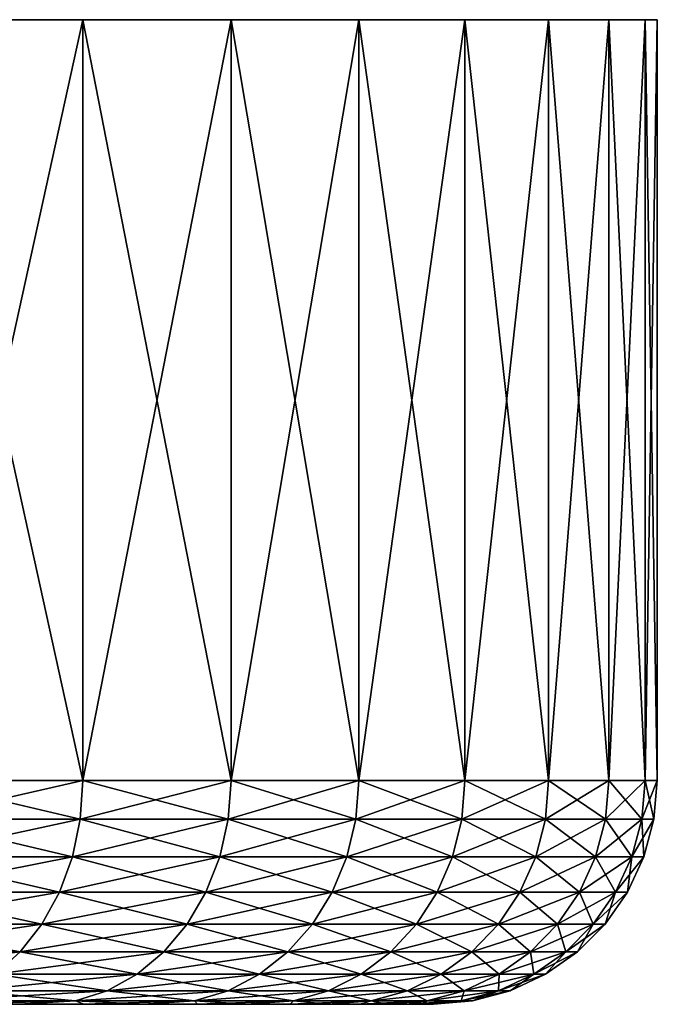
# Model space of a CAD drawing. Header units: metres. Extents: x -90 to 304, y -90 to 74.
# Tile 126 of 256: x 83 to 90, y 64 to 74. Entities that reach past the tile are written whole.
import ezdxf

# ---------------------------------------------------------------- set-up
doc = ezdxf.new("R2010")
doc.units = ezdxf.units.M
doc.layers.add('solid_21662050_350', color=7, linetype='CONTINUOUS')

msp = doc.modelspace()

# ---------------------------------------------------------------- linework, layer by layer
at = {"layer": 'solid_21662050_350'}
for points in [[(89.864159, 74.5, -2.851668), (30.135841, 74.5, -2.851668), (30, 74.5)], [(90, 74.5), (89.864159, 74.5, -2.851668), (30, 74.5)], [(30.135841, 74.5, 2.851668), (90, 74.5), (30, 74.5)], [(89.457863, 74.5, -5.677528), (30.542137, 74.5, -5.677528), (30.135841, 74.5, -2.851668)], [(89.864159, 74.5, -2.851668), (89.457863, 74.5, -5.677528), (30.135841, 74.5, -2.851668)], [(30.135841, 74.5, 2.851668), (89.864159, 74.5, 2.851668), (90, 74.5)], [(30.135841, 74.5, 2.851668), (30.542137, 74.5, 5.677528), (89.864159, 74.5, 2.851668)], [(88.78479, 74.5, -8.451977), (31.215212, 74.5, -8.451977), (30.542137, 74.5, -5.677528)], [(89.457863, 74.5, -5.677528), (88.78479, 74.5, -8.451977), (30.542137, 74.5, -5.677528)], [(30.542137, 74.5, 5.677528), (89.457863, 74.5, 5.677528), (89.864159, 74.5, 2.851668)], [(30.542137, 74.5, 5.677528), (31.215212, 74.5, 8.451977), (89.457863, 74.5, 5.677528)], [(87.851036, 74.5, -11.14988), (32.148964, 74.5, -11.14988), (31.215212, 74.5, -8.451977)], [(88.78479, 74.5, -8.451977), (87.851036, 74.5, -11.14988), (31.215212, 74.5, -8.451977)], [(31.215212, 74.5, 8.451977), (88.78479, 74.5, 8.451977), (89.457863, 74.5, 5.677528)], [(31.215212, 74.5, 8.451977), (32.148964, 74.5, 11.14988), (88.78479, 74.5, 8.451977)], [(86.665062, 74.5, -13.7468), (33.334938, 74.5, -13.7468), (32.148964, 74.5, -11.14988)], [(87.851036, 74.5, -11.14988), (86.665062, 74.5, -13.7468), (32.148964, 74.5, -11.14988)], [(32.148964, 74.5, 11.14988), (87.851036, 74.5, 11.14988), (88.78479, 74.5, 8.451977)], [(32.148964, 74.5, 11.14988), (33.334938, 74.5, 13.7468), (87.851036, 74.5, 11.14988)], [(85.23761, 74.5, -16.219219), (34.76239, 74.5, -16.219219), (33.334938, 74.5, -13.7468)], [(86.665062, 74.5, -13.7468), (85.23761, 74.5, -16.219219), (33.334938, 74.5, -13.7468)], [(33.334938, 74.5, 13.7468), (86.665062, 74.5, 13.7468), (87.851036, 74.5, 11.14988)], [(33.334938, 74.5, 13.7468), (34.76239, 74.5, 16.219219), (86.665062, 74.5, 13.7468)], [(83.581612, 74.5, -18.544743), (36.418385, 74.5, -18.544743), (34.76239, 74.5, -16.219219)], [(85.23761, 74.5, -16.219219), (83.581612, 74.5, -18.544743), (34.76239, 74.5, -16.219219)], [(34.76239, 74.5, 16.219219), (85.23761, 74.5, 16.219219), (86.665062, 74.5, 13.7468)], [(34.76239, 74.5, 16.219219), (36.418385, 74.5, 18.544743), (85.23761, 74.5, 16.219219)], [(83.581612, 74.5, -18.544743), (81.712074, 74.5, -20.702314), (36.418385, 74.5, -18.544743)], [(36.418385, 74.5, 18.544743), (83.581612, 74.5, 18.544743), (85.23761, 74.5, 16.219219)], [(36.418385, 74.5, 18.544743), (38.287926, 74.5, 20.702314), (83.581612, 74.5, 18.544743)], [(38.287926, 74.5, 20.702314), (81.712074, 74.5, 20.702314), (83.581612, 74.5, 18.544743)], [(81.712021, 66, -20.702372), (81.712074, 74.5, -20.702314), (83.581612, 74.5, -18.544743)], [(83.581589, 66, -18.544771), (81.712021, 66, -20.702372), (83.581612, 74.5, -18.544743)], [(81.712021, 66, 20.702372), (83.581589, 66, 18.544771), (81.712074, 74.5, 20.702314)], [(83.581589, 66, 18.544771), (83.581612, 74.5, 18.544743), (81.712074, 74.5, 20.702314)], [(83.581589, 66, -18.544771), (83.581612, 74.5, -18.544743), (85.23761, 74.5, -16.219219)], [(85.237602, 66, -16.219227), (83.581589, 66, -18.544771), (85.23761, 74.5, -16.219219)], [(83.581589, 66, 18.544771), (85.237602, 66, 16.219227), (83.581612, 74.5, 18.544743)], [(85.237602, 66, 16.219227), (85.23761, 74.5, 16.219219), (83.581612, 74.5, 18.544743)], [(85.237602, 66, -16.219227), (85.23761, 74.5, -16.219219), (86.665062, 74.5, -13.7468)], [(86.665062, 66, -13.746799), (85.237602, 66, -16.219227), (86.665062, 74.5, -13.7468)], [(85.237602, 66, 16.219227), (86.665062, 66, 13.746799), (85.23761, 74.5, 16.219219)], [(86.665062, 66, 13.746799), (86.665062, 74.5, 13.7468), (85.23761, 74.5, 16.219219)], [(86.665062, 66, -13.746799), (86.665062, 74.5, -13.7468), (87.851036, 74.5, -11.14988)], [(87.851036, 66, -11.149876), (86.665062, 66, -13.746799), (87.851036, 74.5, -11.14988)], [(87.851036, 66, 11.149876), (87.851036, 74.5, 11.14988), (86.665062, 74.5, 13.7468)], [(86.665062, 66, 13.746799), (87.851036, 66, 11.149876), (86.665062, 74.5, 13.7468)], [(87.851036, 66, -11.149876), (87.851036, 74.5, -11.14988), (88.78479, 74.5, -8.451977)], [(88.78479, 66, -8.451978), (87.851036, 66, -11.149876), (88.78479, 74.5, -8.451977)], [(88.78479, 66, 8.451978), (88.78479, 74.5, 8.451977), (87.851036, 74.5, 11.14988)], [(87.851036, 66, 11.149876), (88.78479, 66, 8.451978), (87.851036, 74.5, 11.14988)], [(88.78479, 66, -8.451978), (88.78479, 74.5, -8.451977), (89.457863, 74.5, -5.677528)], [(89.457863, 66, -5.677538), (88.78479, 66, -8.451978), (89.457863, 74.5, -5.677528)], [(89.457863, 66, 5.677538), (89.457863, 74.5, 5.677528), (88.78479, 74.5, 8.451977)], [(88.78479, 66, 8.451978), (89.457863, 66, 5.677538), (88.78479, 74.5, 8.451977)], [(89.457863, 66, -5.677538), (89.457863, 74.5, -5.677528), (89.864159, 74.5, -2.851668)], [(89.864159, 66, -2.851682), (89.457863, 66, -5.677538), (89.864159, 74.5, -2.851668)], [(89.864159, 66, 2.851682), (89.864159, 74.5, 2.851668), (89.457863, 74.5, 5.677528)], [(89.457863, 66, 5.677538), (89.864159, 66, 2.851682), (89.457863, 74.5, 5.677528)], [(89.864159, 66, -2.851682), (89.864159, 74.5, -2.851668), (90, 74.5)], [(90, 66), (90, 74.5), (89.864159, 74.5, 2.851668)], [(89.864159, 66, -2.851682), (90, 74.5), (90, 66)], [(89.864159, 66, 2.851682), (90, 66), (89.864159, 74.5, 2.851668)], [(83.552155, 65.568886, 18.521618), (81.712021, 66, 20.702372), (81.684914, 65.568886, 20.676525)], [(81.684914, 65.568886, -20.676525), (81.712021, 66, -20.702372), (83.581589, 66, -18.544771)], [(81.684914, 65.568886, -20.676525), (83.581589, 66, -18.544771), (83.552155, 65.568886, -18.521618)], [(83.552155, 65.568886, 18.521618), (83.581589, 66, 18.544771), (81.712021, 66, 20.702372)], [(85.2061, 65.568886, 16.198977), (83.581589, 66, 18.544771), (83.552155, 65.568886, 18.521618)], [(83.552155, 65.568886, -18.521618), (83.581589, 66, -18.544771), (85.237602, 66, -16.219227)], [(83.552155, 65.568886, -18.521618), (85.237602, 66, -16.219227), (85.2061, 65.568886, -16.198977)], [(85.2061, 65.568886, 16.198977), (85.237602, 66, 16.219227), (83.581589, 66, 18.544771)], [(86.631775, 65.568886, 13.729634), (85.237602, 66, 16.219227), (85.2061, 65.568886, 16.198977)], [(85.2061, 65.568886, -16.198977), (85.237602, 66, -16.219227), (86.665062, 66, -13.746799)], [(85.2061, 65.568886, -16.198977), (86.665062, 66, -13.746799), (86.631775, 65.568886, -13.729634)], [(86.631775, 65.568886, 13.729634), (86.665062, 66, 13.746799), (85.237602, 66, 16.219227)], [(87.816269, 65.568886, 11.135954), (86.665062, 66, 13.746799), (86.631775, 65.568886, 13.729634)], [(86.631775, 65.568886, -13.729634), (86.665062, 66, -13.746799), (87.851036, 66, -11.149876)], [(86.631775, 65.568886, -13.729634), (87.851036, 66, -11.149876), (87.816269, 65.568886, -11.135954)], [(87.816269, 65.568886, 11.135954), (87.851036, 66, 11.149876), (86.665062, 66, 13.746799)], [(88.748856, 65.568886, 8.441425), (87.851036, 66, 11.149876), (87.816269, 65.568886, 11.135954)], [(87.816269, 65.568886, -11.135954), (87.851036, 66, -11.149876), (88.78479, 66, -8.451978)], [(87.816269, 65.568886, -11.135954), (88.78479, 66, -8.451978), (88.748856, 65.568886, -8.441425)], [(88.748856, 65.568886, 8.441425), (88.78479, 66, 8.451978), (87.851036, 66, 11.149876)], [(89.421089, 65.568886, 5.670449), (88.78479, 66, 8.451978), (88.748856, 65.568886, 8.441425)], [(88.748856, 65.568886, -8.441425), (88.78479, 66, -8.451978), (89.457863, 66, -5.677538)], [(88.748856, 65.568886, -8.441425), (89.457863, 66, -5.677538), (89.421089, 65.568886, -5.670449)], [(89.421089, 65.568886, 5.670449), (89.457863, 66, 5.677538), (88.78479, 66, 8.451978)], [(89.826874, 65.568886, 2.848121), (89.457863, 66, 5.677538), (89.421089, 65.568886, 5.670449)], [(89.421089, 65.568886, -5.670449), (89.457863, 66, -5.677538), (89.864159, 66, -2.851682)], [(89.421089, 65.568886, -5.670449), (89.864159, 66, -2.851682), (89.826874, 65.568886, -2.848121)], [(89.826874, 65.568886, 2.848121), (89.864159, 66, 2.851682), (89.457863, 66, 5.677538)], [(89.826874, 65.568886, -2.848121), (89.864159, 66, -2.851682), (90, 66)], [(89.826874, 65.568886, -2.848121), (90, 66), (89.962547, 65.568886, 0)], [(89.826874, 65.568886, 2.848121), (89.962547, 65.568886, 0), (89.864159, 66, 2.851682)], [(89.962547, 65.568886, 0), (90, 66), (89.864159, 66, 2.851682)], [(83.552155, 65.568886, -18.521618), (83.463783, 65.147408, -18.452124), (81.603554, 65.147408, -20.598946)], [(81.684914, 65.568886, -20.676525), (83.552155, 65.568886, -18.521618), (81.603554, 65.147408, -20.598946)], [(81.684914, 65.568886, 20.676525), (81.603554, 65.147408, 20.598946), (83.463783, 65.147408, 18.452124)], [(83.552155, 65.568886, 18.521618), (81.684914, 65.568886, 20.676525), (83.463783, 65.147408, 18.452124)], [(85.2061, 65.568886, -16.198977), (85.111526, 65.147408, -16.138197), (83.463783, 65.147408, -18.452124)], [(83.552155, 65.568886, -18.521618), (85.2061, 65.568886, -16.198977), (83.463783, 65.147408, -18.452124)], [(83.552155, 65.568886, 18.521618), (83.463783, 65.147408, 18.452124), (85.111526, 65.147408, 16.138197)], [(85.2061, 65.568886, 16.198977), (83.552155, 65.568886, 18.521618), (85.111526, 65.147408, 16.138197)], [(86.631775, 65.568886, -13.729634), (86.531853, 65.147408, -13.67812), (85.111526, 65.147408, -16.138197)], [(85.2061, 65.568886, -16.198977), (86.631775, 65.568886, -13.729634), (85.111526, 65.147408, -16.138197)], [(85.2061, 65.568886, 16.198977), (85.111526, 65.147408, 16.138197), (86.531853, 65.147408, 13.67812)], [(86.631775, 65.568886, 13.729634), (85.2061, 65.568886, 16.198977), (86.531853, 65.147408, 13.67812)], [(87.816269, 65.568886, -11.135954), (87.711899, 65.147408, -11.094171), (86.531853, 65.147408, -13.67812)], [(86.631775, 65.568886, -13.729634), (87.816269, 65.568886, -11.135954), (86.531853, 65.147408, -13.67812)], [(86.631775, 65.568886, 13.729634), (86.531853, 65.147408, 13.67812), (87.711899, 65.147408, 11.094171)], [(87.816269, 65.568886, 11.135954), (86.631775, 65.568886, 13.729634), (87.711899, 65.147408, 11.094171)], [(88.748856, 65.568886, -8.441425), (88.640984, 65.147408, -8.409752), (87.711899, 65.147408, -11.094171)], [(87.816269, 65.568886, -11.135954), (88.748856, 65.568886, -8.441425), (87.711899, 65.147408, -11.094171)], [(87.816269, 65.568886, 11.135954), (87.711899, 65.147408, 11.094171), (88.640984, 65.147408, 8.409752)], [(88.748856, 65.568886, 8.441425), (87.816269, 65.568886, 11.135954), (88.640984, 65.147408, 8.409752)], [(89.421089, 65.568886, -5.670449), (89.310692, 65.147408, -5.649173), (88.640984, 65.147408, -8.409752)], [(88.748856, 65.568886, -8.441425), (89.421089, 65.568886, -5.670449), (88.640984, 65.147408, -8.409752)], [(88.748856, 65.568886, 8.441425), (88.640984, 65.147408, 8.409752), (89.310692, 65.147408, 5.649173)], [(89.421089, 65.568886, 5.670449), (88.748856, 65.568886, 8.441425), (89.310692, 65.147408, 5.649173)], [(89.826874, 65.568886, -2.848121), (89.714958, 65.147408, -2.837435), (89.310692, 65.147408, -5.649173)], [(89.421089, 65.568886, -5.670449), (89.826874, 65.568886, -2.848121), (89.310692, 65.147408, -5.649173)], [(89.421089, 65.568886, 5.670449), (89.310692, 65.147408, 5.649173), (89.714958, 65.147408, 2.837435)], [(89.826874, 65.568886, 2.848121), (89.421089, 65.568886, 5.670449), (89.714958, 65.147408, 2.837435)], [(89.962547, 65.568886, 0), (89.850128, 65.147408, 0), (89.714958, 65.147408, -2.837435)], [(89.826874, 65.568886, 2.848121), (89.714958, 65.147408, 2.837435), (89.850128, 65.147408, 0)], [(89.826874, 65.568886, -2.848121), (89.962547, 65.568886, 0), (89.714958, 65.147408, -2.837435)], [(89.826874, 65.568886, 2.848121), (89.850128, 65.147408, 0), (89.962547, 65.568886, 0)], [(83.463783, 65.147408, -18.452124), (83.319168, 64.751892, -18.3384), (81.470406, 64.751892, -20.471991)], [(81.603554, 65.147408, -20.598946), (83.463783, 65.147408, -18.452124), (81.470406, 64.751892, -20.471991)], [(81.603554, 65.147408, 20.598946), (81.470406, 64.751892, 20.471991), (83.319168, 64.751892, 18.3384)], [(83.463783, 65.147408, 18.452124), (81.603554, 65.147408, 20.598946), (83.319168, 64.751892, 18.3384)], [(85.111526, 65.147408, -16.138197), (84.956757, 64.751892, -16.038734), (83.319168, 64.751892, -18.3384)], [(83.463783, 65.147408, -18.452124), (85.111526, 65.147408, -16.138197), (83.319168, 64.751892, -18.3384)], [(83.463783, 65.147408, 18.452124), (83.319168, 64.751892, 18.3384), (84.956757, 64.751892, 16.038734)], [(85.111526, 65.147408, 16.138197), (83.463783, 65.147408, 18.452124), (84.956757, 64.751892, 16.038734)], [(86.531853, 65.147408, -13.67812), (86.368332, 64.751892, -13.593819), (84.956757, 64.751892, -16.038734)], [(85.111526, 65.147408, -16.138197), (86.531853, 65.147408, -13.67812), (84.956757, 64.751892, -16.038734)], [(85.111526, 65.147408, 16.138197), (84.956757, 64.751892, 16.038734), (86.368332, 64.751892, 13.593819)], [(86.531853, 65.147408, 13.67812), (85.111526, 65.147408, 16.138197), (86.368332, 64.751892, 13.593819)], [(87.711899, 65.147408, -11.094171), (87.541107, 64.751892, -11.025796), (86.368332, 64.751892, -13.593819)], [(86.531853, 65.147408, -13.67812), (87.711899, 65.147408, -11.094171), (86.368332, 64.751892, -13.593819)], [(86.531853, 65.147408, 13.67812), (86.368332, 64.751892, 13.593819), (87.541107, 64.751892, 11.025796)], [(87.711899, 65.147408, 11.094171), (86.531853, 65.147408, 13.67812), (87.541107, 64.751892, 11.025796)], [(88.640984, 65.147408, -8.409752), (88.464462, 64.751892, -8.357922), (87.541107, 64.751892, -11.025796)], [(87.711899, 65.147408, -11.094171), (88.640984, 65.147408, -8.409752), (87.541107, 64.751892, -11.025796)], [(87.711899, 65.147408, 11.094171), (87.541107, 64.751892, 11.025796), (88.464462, 64.751892, 8.357922)], [(88.640984, 65.147408, 8.409752), (87.711899, 65.147408, 11.094171), (88.464462, 64.751892, 8.357922)], [(89.310692, 65.147408, -5.649173), (89.130051, 64.751892, -5.614357), (88.464462, 64.751892, -8.357922)], [(88.640984, 65.147408, -8.409752), (89.310692, 65.147408, -5.649173), (88.464462, 64.751892, -8.357922)], [(88.640984, 65.147408, 8.409752), (88.464462, 64.751892, 8.357922), (89.130051, 64.751892, 5.614357)], [(89.310692, 65.147408, 5.649173), (88.640984, 65.147408, 8.409752), (89.130051, 64.751892, 5.614357)], [(89.714958, 65.147408, -2.837435), (89.531822, 64.751892, -2.819947), (89.130051, 64.751892, -5.614357)], [(89.310692, 65.147408, -5.649173), (89.714958, 65.147408, -2.837435), (89.130051, 64.751892, -5.614357)], [(89.310692, 65.147408, 5.649173), (89.130051, 64.751892, 5.614357), (89.531822, 64.751892, 2.819947)], [(89.714958, 65.147408, 2.837435), (89.310692, 65.147408, 5.649173), (89.531822, 64.751892, 2.819947)], [(89.850128, 65.147408, 0), (89.666153, 64.751892, 0), (89.531822, 64.751892, -2.819947)], [(89.714958, 65.147408, 2.837435), (89.531822, 64.751892, 2.819947), (89.666153, 64.751892, 0)], [(89.714958, 65.147408, -2.837435), (89.850128, 65.147408, 0), (89.531822, 64.751892, -2.819947)], [(89.714958, 65.147408, 2.837435), (89.666153, 64.751892, 0), (89.850128, 65.147408, 0)], [(83.319168, 64.751892, -18.3384), (83.122719, 64.394371, -18.183908), (81.289528, 64.394371, -20.299524)], [(81.470406, 64.751892, -20.471991), (83.319168, 64.751892, -18.3384), (81.289528, 64.394371, -20.299524)], [(81.470406, 64.751892, 20.471991), (81.289528, 64.394371, 20.299524), (83.122719, 64.394371, 18.183908)], [(83.319168, 64.751892, 18.3384), (81.470406, 64.751892, 20.471991), (83.122719, 64.394371, 18.183908)], [(84.956757, 64.751892, -16.038734), (84.746506, 64.394371, -15.903616), (83.122719, 64.394371, -18.183908)], [(83.319168, 64.751892, -18.3384), (84.956757, 64.751892, -16.038734), (83.122719, 64.394371, -18.183908)], [(83.319168, 64.751892, 18.3384), (83.122719, 64.394371, 18.183908), (84.746506, 64.394371, 15.903616)], [(84.956757, 64.751892, 16.038734), (83.319168, 64.751892, 18.3384), (84.746506, 64.394371, 15.903616)], [(86.368332, 64.751892, -13.593819), (86.146187, 64.394371, -13.479298), (84.746506, 64.394371, -15.903616)], [(84.956757, 64.751892, -16.038734), (86.368332, 64.751892, -13.593819), (84.746506, 64.394371, -15.903616)], [(84.956757, 64.751892, 16.038734), (84.746506, 64.394371, 15.903616), (86.146187, 64.394371, 13.479298)], [(86.368332, 64.751892, 13.593819), (84.956757, 64.751892, 16.038734), (86.146187, 64.394371, 13.479298)], [(87.541107, 64.751892, -11.025796), (87.30909, 64.394371, -10.932909), (86.146187, 64.394371, -13.479298)], [(86.368332, 64.751892, -13.593819), (87.541107, 64.751892, -11.025796), (86.146187, 64.394371, -13.479298)], [(86.368332, 64.751892, 13.593819), (86.146187, 64.394371, 13.479298), (87.30909, 64.394371, 10.932909)], [(87.541107, 64.751892, 11.025796), (86.368332, 64.751892, 13.593819), (87.30909, 64.394371, 10.932909)], [(88.464462, 64.751892, -8.357922), (88.22467, 64.394371, -8.287511), (87.30909, 64.394371, -10.932909)], [(87.541107, 64.751892, -11.025796), (88.464462, 64.751892, -8.357922), (87.30909, 64.394371, -10.932909)], [(87.541107, 64.751892, 11.025796), (87.30909, 64.394371, 10.932909), (88.22467, 64.394371, 8.287511)], [(88.464462, 64.751892, 8.357922), (87.541107, 64.751892, 11.025796), (88.22467, 64.394371, 8.287511)], [(89.130051, 64.751892, -5.614357), (88.884644, 64.394371, -5.567059), (88.22467, 64.394371, -8.287511)], [(88.464462, 64.751892, -8.357922), (89.130051, 64.751892, -5.614357), (88.22467, 64.394371, -8.287511)], [(88.464462, 64.751892, 8.357922), (88.22467, 64.394371, 8.287511), (88.884644, 64.394371, 5.567059)], [(89.130051, 64.751892, 5.614357), (88.464462, 64.751892, 8.357922), (88.884644, 64.394371, 5.567059)], [(89.531822, 64.751892, -2.819947), (89.283035, 64.394371, -2.796191), (88.884644, 64.394371, -5.567059)], [(89.130051, 64.751892, -5.614357), (89.531822, 64.751892, -2.819947), (88.884644, 64.394371, -5.567059)], [(89.130051, 64.751892, 5.614357), (88.884644, 64.394371, 5.567059), (89.283035, 64.394371, 2.796191)], [(89.531822, 64.751892, 2.819947), (89.130051, 64.751892, 5.614357), (89.283035, 64.394371, 2.796191)], [(89.666153, 64.751892, 0), (89.416229, 64.394371, 0), (89.283035, 64.394371, -2.796191)], [(89.531822, 64.751892, 2.819947), (89.283035, 64.394371, 2.796191), (89.416229, 64.394371, 0)], [(89.531822, 64.751892, -2.819947), (89.666153, 64.751892, 0), (89.283035, 64.394371, -2.796191)], [(89.531822, 64.751892, 2.819947), (89.416229, 64.394371, 0), (89.666153, 64.751892, 0)], [(83.122719, 64.394371, -18.183908), (82.880409, 64.085732, -17.993355), (81.066429, 64.085732, -20.0868)], [(81.289528, 64.394371, -20.299524), (83.122719, 64.394371, -18.183908), (81.066429, 64.085732, -20.0868)], [(81.289528, 64.394371, 20.299524), (81.066429, 64.085732, 20.0868), (82.880409, 64.085732, 17.993355)], [(83.122719, 64.394371, 18.183908), (81.289528, 64.394371, 20.299524), (82.880409, 64.085732, 17.993355)], [(84.746506, 64.394371, -15.903616), (84.487183, 64.085732, -15.736958), (82.880409, 64.085732, -17.993355)], [(83.122719, 64.394371, -18.183908), (84.746506, 64.394371, -15.903616), (82.880409, 64.085732, -17.993355)], [(83.122719, 64.394371, 18.183908), (82.880409, 64.085732, 17.993355), (84.487183, 64.085732, 15.736958)], [(84.746506, 64.394371, 15.903616), (83.122719, 64.394371, 18.183908), (84.487183, 64.085732, 15.736958)], [(86.146187, 64.394371, -13.479298), (85.8722, 64.085732, -13.338044), (84.487183, 64.085732, -15.736958)], [(84.746506, 64.394371, -15.903616), (86.146187, 64.394371, -13.479298), (84.487183, 64.085732, -15.736958)], [(84.746506, 64.394371, 15.903616), (84.487183, 64.085732, 15.736958), (85.8722, 64.085732, 13.338044)], [(86.146187, 64.394371, 13.479298), (84.746506, 64.394371, 15.903616), (85.8722, 64.085732, 13.338044)], [(87.30909, 64.394371, -10.932909), (87.022911, 64.085732, -10.81834), (85.8722, 64.085732, -13.338044)], [(86.146187, 64.394371, -13.479298), (87.30909, 64.394371, -10.932909), (85.8722, 64.085732, -13.338044)], [(86.146187, 64.394371, 13.479298), (85.8722, 64.085732, 13.338044), (87.022911, 64.085732, 10.81834)], [(87.30909, 64.394371, 10.932909), (86.146187, 64.394371, 13.479298), (87.022911, 64.085732, 10.81834)], [(88.22467, 64.394371, -8.287511), (87.928894, 64.085732, -8.200664), (87.022911, 64.085732, -10.81834)], [(87.30909, 64.394371, -10.932909), (88.22467, 64.394371, -8.287511), (87.022911, 64.085732, -10.81834)], [(87.30909, 64.394371, 10.932909), (87.022911, 64.085732, 10.81834), (87.928894, 64.085732, 8.200664)], [(88.22467, 64.394371, 8.287511), (87.30909, 64.394371, 10.932909), (87.928894, 64.085732, 8.200664)], [(88.884644, 64.394371, -5.567059), (88.581955, 64.085732, -5.50872), (87.928894, 64.085732, -8.200664)], [(88.22467, 64.394371, -8.287511), (88.884644, 64.394371, -5.567059), (87.928894, 64.085732, -8.200664)], [(88.22467, 64.394371, 8.287511), (87.928894, 64.085732, 8.200664), (88.581955, 64.085732, 5.50872)], [(88.884644, 64.394371, 5.567059), (88.22467, 64.394371, 8.287511), (88.581955, 64.085732, 5.50872)], [(89.283035, 64.394371, -2.796191), (88.976166, 64.085732, -2.766889), (88.581955, 64.085732, -5.50872)], [(88.884644, 64.394371, -5.567059), (89.283035, 64.394371, -2.796191), (88.581955, 64.085732, -5.50872)], [(88.884644, 64.394371, 5.567059), (88.581955, 64.085732, 5.50872), (88.976166, 64.085732, 2.766889)], [(89.283035, 64.394371, 2.796191), (88.884644, 64.394371, 5.567059), (88.976166, 64.085732, 2.766889)], [(89.416229, 64.394371, 0), (89.107971, 64.085732, 0), (88.976166, 64.085732, -2.766889)], [(89.283035, 64.394371, 2.796191), (88.976166, 64.085732, 2.766889), (89.107971, 64.085732, 0)], [(89.283035, 64.394371, -2.796191), (89.416229, 64.394371, 0), (88.976166, 64.085732, -2.766889)], [(89.283035, 64.394371, 2.796191), (89.107971, 64.085732, 0), (89.416229, 64.394371, 0)], [(82.880409, 64.085732, -17.993355), (82.599617, 63.835373, -17.772537), (80.807899, 63.835373, -19.840294)], [(81.066429, 64.085732, -20.0868), (82.880409, 64.085732, -17.993355), (80.807899, 63.835373, -19.840294)], [(82.880409, 64.085732, 17.993355), (81.066429, 64.085732, 20.0868), (82.599617, 63.835373, 17.772537)], [(84.487183, 64.085732, -15.736958), (84.186676, 63.835373, -15.543832), (82.599617, 63.835373, -17.772537)], [(82.880409, 64.085732, -17.993355), (84.487183, 64.085732, -15.736958), (82.599617, 63.835373, -17.772537)], [(82.880409, 64.085732, 17.993355), (82.599617, 63.835373, 17.772537), (84.186676, 63.835373, 15.543832)], [(84.487183, 64.085732, 15.736958), (82.880409, 64.085732, 17.993355), (84.186676, 63.835373, 15.543832)], [(85.8722, 64.085732, -13.338044), (85.554688, 63.835373, -13.174358), (84.186676, 63.835373, -15.543832)], [(84.487183, 64.085732, -15.736958), (85.8722, 64.085732, -13.338044), (84.186676, 63.835373, -15.543832)], [(84.487183, 64.085732, 15.736958), (84.186676, 63.835373, 15.543832), (85.554688, 63.835373, 13.174358)], [(85.8722, 64.085732, 13.338044), (84.487183, 64.085732, 15.736958), (85.554688, 63.835373, 13.174358)], [(87.022911, 64.085732, -10.81834), (86.691277, 63.835373, -10.685576), (85.554688, 63.835373, -13.174358)], [(85.8722, 64.085732, -13.338044), (87.022911, 64.085732, -10.81834), (85.554688, 63.835373, -13.174358)], [(85.8722, 64.085732, 13.338044), (85.554688, 63.835373, 13.174358), (86.691277, 63.835373, 10.685576)], [(87.022911, 64.085732, 10.81834), (85.8722, 64.085732, 13.338044), (86.691277, 63.835373, 10.685576)], [(87.928894, 64.085732, -8.200664), (87.586151, 63.835373, -8.100024), (86.691277, 63.835373, -10.685576)], [(87.022911, 64.085732, -10.81834), (87.928894, 64.085732, -8.200664), (86.691277, 63.835373, -10.685576)], [(87.022911, 64.085732, 10.81834), (86.691277, 63.835373, 10.685576), (87.586151, 63.835373, 8.100024)], [(87.928894, 64.085732, 8.200664), (87.022911, 64.085732, 10.81834), (87.586151, 63.835373, 8.100024)], [(88.581955, 64.085732, -5.50872), (88.231194, 63.835373, -5.441116), (87.586151, 63.835373, -8.100024)], [(87.928894, 64.085732, -8.200664), (88.581955, 64.085732, -5.50872), (87.586151, 63.835373, -8.100024)], [(87.928894, 64.085732, 8.200664), (87.586151, 63.835373, 8.100024), (88.231194, 63.835373, 5.441116)], [(88.581955, 64.085732, 5.50872), (87.928894, 64.085732, 8.200664), (88.231194, 63.835373, 5.441116)], [(88.976166, 64.085732, -2.766889), (88.620567, 63.835373, -2.732933), (88.231194, 63.835373, -5.441116)], [(88.581955, 64.085732, -5.50872), (88.976166, 64.085732, -2.766889), (88.231194, 63.835373, -5.441116)], [(88.581955, 64.085732, 5.50872), (88.231194, 63.835373, 5.441116), (88.620567, 63.835373, 2.732933)], [(88.976166, 64.085732, 2.766889), (88.581955, 64.085732, 5.50872), (88.620567, 63.835373, 2.732933)], [(89.107971, 64.085732, 0), (88.750755, 63.835373, 0), (88.620567, 63.835373, -2.732933)], [(88.976166, 64.085732, 2.766889), (88.620567, 63.835373, 2.732933), (88.750755, 63.835373, 0)], [(88.976166, 64.085732, -2.766889), (89.107971, 64.085732, 0), (88.620567, 63.835373, -2.732933)], [(88.976166, 64.085732, 2.766889), (88.750755, 63.835373, 0), (89.107971, 64.085732, 0)], [(84.186676, 63.835373, -15.543832), (83.854134, 63.650917, -15.330119), (82.288895, 63.650917, -17.528183)], [(82.599617, 63.835373, -17.772537), (84.186676, 63.835373, -15.543832), (82.288895, 63.650917, -17.528183)], [(82.599617, 63.835373, 17.772537), (82.288895, 63.650917, 17.528183), (83.854134, 63.650917, 15.330119)], [(84.186676, 63.835373, 15.543832), (82.599617, 63.835373, 17.772537), (83.854134, 63.650917, 15.330119)], [(85.554688, 63.835373, -13.174358), (85.203339, 63.650917, -12.993224), (83.854134, 63.650917, -15.330119)], [(84.186676, 63.835373, -15.543832), (85.554688, 63.835373, -13.174358), (83.854134, 63.650917, -15.330119)], [(84.186676, 63.835373, 15.543832), (83.854134, 63.650917, 15.330119), (85.203339, 63.650917, 12.993224)], [(85.554688, 63.835373, 13.174358), (84.186676, 63.835373, 15.543832), (85.203339, 63.650917, 12.993224)], [(86.691277, 63.835373, -10.685576), (86.324303, 63.650917, -10.53866), (85.203339, 63.650917, -12.993224)], [(85.554688, 63.835373, -13.174358), (86.691277, 63.835373, -10.685576), (85.203339, 63.650917, -12.993224)], [(85.554688, 63.835373, 13.174358), (85.203339, 63.650917, 12.993224), (86.324303, 63.650917, 10.53866)], [(86.691277, 63.835373, 10.685576), (85.554688, 63.835373, 13.174358), (86.324303, 63.650917, 10.53866)], [(87.586151, 63.835373, -8.100024), (87.206863, 63.650917, -7.988657), (86.324303, 63.650917, -10.53866)], [(86.691277, 63.835373, -10.685576), (87.586151, 63.835373, -8.100024), (86.324303, 63.650917, -10.53866)], [(86.691277, 63.835373, 10.685576), (86.324303, 63.650917, 10.53866), (87.206863, 63.650917, 7.988657)], [(87.586151, 63.835373, 8.100024), (86.691277, 63.835373, 10.685576), (87.206863, 63.650917, 7.988657)], [(88.231194, 63.835373, -5.441116), (87.84304, 63.650917, -5.366306), (87.206863, 63.650917, -7.988657)], [(87.586151, 63.835373, -8.100024), (88.231194, 63.835373, -5.441116), (87.206863, 63.650917, -7.988657)], [(87.586151, 63.835373, 8.100024), (87.206863, 63.650917, 7.988657), (87.84304, 63.650917, 5.366306)], [(88.231194, 63.835373, 5.441116), (87.586151, 63.835373, 8.100024), (87.84304, 63.650917, 5.366306)], [(88.620567, 63.835373, -2.732933), (88.227066, 63.650917, -2.695358), (87.84304, 63.650917, -5.366306)], [(88.231194, 63.835373, -5.441116), (88.620567, 63.835373, -2.732933), (87.84304, 63.650917, -5.366306)], [(88.231194, 63.835373, 5.441116), (87.84304, 63.650917, 5.366306), (88.227066, 63.650917, 2.695358)], [(88.750755, 63.835373, 0), (88.355461, 63.650917, 0), (88.227066, 63.650917, -2.695358)], [(88.620567, 63.835373, 2.732933), (88.227066, 63.650917, 2.695358), (88.355461, 63.650917, 0)], [(88.620567, 63.835373, -2.732933), (88.750755, 63.835373, 0), (88.227066, 63.650917, -2.695358)], [(88.620567, 63.835373, 2.732933), (88.231194, 63.835373, 5.441116), (88.227066, 63.650917, 2.695358)], [(88.620567, 63.835373, 2.732933), (88.355461, 63.650917, 0), (88.750755, 63.835373, 0)], [(83.854134, 63.650917, -15.330119), (83.49968, 63.537979, -15.102325), (81.957703, 63.537979, -17.267727)], [(82.288895, 63.650917, -17.528183), (83.854134, 63.650917, -15.330119), (81.957703, 63.537979, -17.267727)], [(82.288895, 63.650917, 17.528183), (81.957703, 63.537979, 17.267727), (83.49968, 63.537979, 15.102325)], [(83.854134, 63.650917, 15.330119), (82.288895, 63.650917, 17.528183), (83.49968, 63.537979, 15.102325)], [(85.203339, 63.650917, -12.993224), (84.828835, 63.537979, -12.800155), (83.49968, 63.537979, -15.102325)], [(83.854134, 63.650917, -15.330119), (85.203339, 63.650917, -12.993224), (83.49968, 63.537979, -15.102325)], [(83.854134, 63.650917, 15.330119), (83.49968, 63.537979, 15.102325), (84.828835, 63.537979, 12.800155)], [(85.203339, 63.650917, 12.993224), (83.854134, 63.650917, 15.330119), (84.828835, 63.537979, 12.800155)], [(86.324303, 63.650917, -10.53866), (85.933144, 63.537979, -10.382064), (84.828835, 63.537979, -12.800155)], [(85.203339, 63.650917, -12.993224), (86.324303, 63.650917, -10.53866), (84.828835, 63.537979, -12.800155)], [(85.203339, 63.650917, 12.993224), (84.828835, 63.537979, 12.800155), (85.933144, 63.537979, 10.382064)], [(86.324303, 63.650917, 10.53866), (85.203339, 63.650917, 12.993224), (85.933144, 63.537979, 10.382064)], [(87.206863, 63.650917, -7.988657), (86.802589, 63.537979, -7.869951), (85.933144, 63.537979, -10.382064)], [(86.324303, 63.650917, -10.53866), (87.206863, 63.650917, -7.988657), (85.933144, 63.537979, -10.382064)], [(86.324303, 63.650917, 10.53866), (85.933144, 63.537979, 10.382064), (86.802589, 63.537979, 7.869951)], [(87.206863, 63.650917, 7.988657), (86.324303, 63.650917, 10.53866), (86.802589, 63.537979, 7.869951)], [(87.84304, 63.650917, -5.366306), (87.429314, 63.537979, -5.286567), (86.802589, 63.537979, -7.869951)], [(87.206863, 63.650917, -7.988657), (87.84304, 63.650917, -5.366306), (86.802589, 63.537979, -7.869951)], [(87.206863, 63.650917, 7.988657), (86.802589, 63.537979, 7.869951), (87.429314, 63.537979, 5.286567)], [(87.84304, 63.650917, 5.366306), (87.206863, 63.650917, 7.988657), (87.429314, 63.537979, 5.286567)], [(88.227066, 63.650917, -2.695358), (87.807632, 63.537979, -2.655307), (87.429314, 63.537979, -5.286567)], [(87.84304, 63.650917, -5.366306), (88.227066, 63.650917, -2.695358), (87.429314, 63.537979, -5.286567)], [(87.84304, 63.650917, 5.366306), (87.429314, 63.537979, 5.286567), (87.807632, 63.537979, 2.655307)], [(88.355461, 63.650917, 0), (87.93412, 63.537979), (87.807632, 63.537979, -2.655307)], [(88.227066, 63.650917, 2.695358), (87.807632, 63.537979, 2.655307), (87.93412, 63.537979)], [(88.227066, 63.650917, -2.695358), (88.355461, 63.650917, 0), (87.807632, 63.537979, -2.655307)], [(88.227066, 63.650917, 2.695358), (87.84304, 63.650917, 5.366306), (87.807632, 63.537979, 2.655307)], [(88.227066, 63.650917, 2.695358), (87.93412, 63.537979), (88.355461, 63.650917, 0)], [(83.591927, 63.5, 14.130502), (35.742882, 63.5, 12.955387), (60, 63.5, 13)], [(83.591927, 63.5, 14.130502), (36.408089, 63.5, 14.130526), (35.742882, 63.5, 12.955387)], [(36.408077, 63.5, -14.130502), (84.257118, 63.5, -12.955387), (60, 63.5, -13)], [(36.408077, 63.5, -14.130502), (83.591911, 63.5, -14.130526), (84.257118, 63.5, -12.955387)], [(36.408077, 63.5, -14.130502), (37.130096, 63.5, -15.271458), (83.591911, 63.5, -14.130526)], [(83.591927, 63.5, 14.130502), (82.869904, 63.5, 15.271458), (36.408089, 63.5, 14.130526)], [(37.130096, 63.5, -15.271458), (82.869888, 63.5, -15.271482), (83.591911, 63.5, -14.130526)], [(84.257118, 63.5, -12.955387), (61.566944, 63.5, -12.905218), (60, 63.5, -13)], [(84.257133, 63.5, 12.955364), (60, 63.5, 13), (61.566944, 63.5, 12.905218)], [(84.257133, 63.5, 12.955364), (83.591927, 63.5, 14.130502), (60, 63.5, 13)], [(84.257133, 63.5, 12.955364), (61.566944, 63.5, 12.905218), (63.111084, 63.5, 12.622246)], [(84.863815, 63.5, -11.749073), (63.111084, 63.5, -12.622246), (61.566944, 63.5, -12.905218)], [(84.257118, 63.5, -12.955387), (84.863815, 63.5, -11.749073), (61.566944, 63.5, -12.905218)], [(84.257133, 63.5, 12.955364), (63.111084, 63.5, 12.622246), (64.609879, 63.5, 12.155204)], [(84.863815, 63.5, -11.749073), (64.609879, 63.5, -12.155204), (63.111084, 63.5, -12.622246)], [(84.863823, 63.5, 11.749051), (64.609879, 63.5, 12.155204), (66.041428, 63.5, 11.510911)], [(84.863823, 63.5, 11.749051), (84.257133, 63.5, 12.955364), (64.609879, 63.5, 12.155204)], [(84.863815, 63.5, -11.749073), (66.041428, 63.5, -11.510911), (64.609879, 63.5, -12.155204)], [(84.863823, 63.5, 11.749051), (66.041428, 63.5, 11.510911), (67.38485, 63.5, 10.698783)], [(85.410446, 63.5, -10.514716), (67.38485, 63.5, -10.698783), (66.041428, 63.5, -11.510911)], [(84.863815, 63.5, -11.749073), (85.410446, 63.5, -10.514716), (66.041428, 63.5, -11.510911)], [(85.410454, 63.5, 10.514695), (67.38485, 63.5, 10.698783), (68.620567, 63.5, 9.73066)], [(85.410454, 63.5, 10.514695), (84.863823, 63.5, 11.749051), (67.38485, 63.5, 10.698783)], [(85.410446, 63.5, -10.514716), (68.620567, 63.5, -9.73066), (67.38485, 63.5, -10.698783)], [(85.89576, 63.5, 9.255256), (68.620567, 63.5, 9.73066), (69.730621, 63.5, 8.620612)], [(85.89576, 63.5, 9.255256), (85.410454, 63.5, 10.514695), (68.620567, 63.5, 9.73066)], [(85.895744, 63.5, -9.255278), (69.730621, 63.5, -8.620612), (68.620567, 63.5, -9.73066)], [(85.410446, 63.5, -10.514716), (85.895744, 63.5, -9.255278), (68.620567, 63.5, -9.73066)], [(86.318741, 63.5, 7.973325), (69.730621, 63.5, 8.620612), (70.698792, 63.5, 7.384834)], [(86.318741, 63.5, 7.973325), (85.89576, 63.5, 9.255256), (69.730621, 63.5, 8.620612)], [(86.318733, 63.5, -7.973351), (70.698792, 63.5, -7.384834), (69.730621, 63.5, -8.620612)], [(85.895744, 63.5, -9.255278), (86.318733, 63.5, -7.973351), (69.730621, 63.5, -8.620612)], [(86.678467, 63.5, 6.671524), (70.698792, 63.5, 7.384834), (71.510941, 63.5, 6.041371)], [(86.678467, 63.5, 6.671524), (86.318741, 63.5, 7.973325), (70.698792, 63.5, 7.384834)], [(86.678459, 63.5, -6.671554), (71.510941, 63.5, -6.041371), (70.698792, 63.5, -7.384834)], [(86.318733, 63.5, -7.973351), (86.678459, 63.5, -6.671554), (70.698792, 63.5, -7.384834)], [(86.973915, 63.5, 5.353262), (71.510941, 63.5, 6.041371), (72.15522, 63.5, 4.609843)], [(86.973915, 63.5, 5.353262), (86.678467, 63.5, 6.671524), (71.510941, 63.5, 6.041371)], [(86.973915, 63.5, -5.353295), (72.15522, 63.5, -4.609843), (71.510941, 63.5, -6.041371)], [(86.678459, 63.5, -6.671554), (86.973915, 63.5, -5.353295), (71.510941, 63.5, -6.041371)], [(87.204185, 63.5, 4.022694), (72.15522, 63.5, 4.609843), (72.622238, 63.5, 3.111131)], [(87.204185, 63.5, 4.022694), (86.973915, 63.5, 5.353262), (72.15522, 63.5, 4.609843)], [(87.204178, 63.5, -4.022728), (72.622238, 63.5, -3.111131), (72.15522, 63.5, -4.609843)], [(86.973915, 63.5, -5.353295), (87.204178, 63.5, -4.022728), (72.15522, 63.5, -4.609843)], [(87.36869, 63.5, 2.684103), (72.622238, 63.5, 3.111131), (72.905212, 63.5, 1.567006)], [(87.36869, 63.5, 2.684103), (87.204185, 63.5, 4.022694), (72.622238, 63.5, 3.111131)], [(87.36869, 63.5, -2.684134), (72.905212, 63.5, -1.567006), (72.622238, 63.5, -3.111131)], [(87.204178, 63.5, -4.022728), (87.36869, 63.5, -2.684134), (72.622238, 63.5, -3.111131)], [(87.467239, 63.5, 1.341784), (72.905212, 63.5, 1.567006), (73, 63.5)], [(87.467239, 63.5, 1.341784), (87.36869, 63.5, 2.684103), (72.905212, 63.5, 1.567006)], [(87.5, 63.5), (73, 63.5), (72.905212, 63.5, -1.567006)], [(87.467239, 63.5, -1.341804), (87.5, 63.5), (72.905212, 63.5, -1.567006)], [(87.36869, 63.5, -2.684134), (87.467239, 63.5, -1.341804), (72.905212, 63.5, -1.567006)], [(87.467239, 63.5, 1.341784), (73, 63.5), (87.5, 63.5)], [(81.957703, 63.537979, -17.267727), (83.49968, 63.537979, -15.102325), (82.092804, 63.5, -16.375528)], [(83.49968, 63.537979, 15.102325), (81.957703, 63.537979, 17.267727), (82.869904, 63.5, 15.271458)], [(83.49968, 63.537979, -15.102325), (82.869888, 63.5, -15.271482), (82.092804, 63.5, -16.375528)], [(83.49968, 63.537979, -15.102325), (83.591911, 63.5, -14.130526), (82.869888, 63.5, -15.271482)], [(83.49968, 63.537979, 15.102325), (82.869904, 63.5, 15.271458), (83.591927, 63.5, 14.130502)], [(83.49968, 63.537979, -15.102325), (84.828835, 63.537979, -12.800155), (83.591911, 63.5, -14.130526)], [(83.49968, 63.537979, 15.102325), (83.591927, 63.5, 14.130502), (84.257133, 63.5, 12.955364)], [(84.828835, 63.537979, 12.800155), (83.49968, 63.537979, 15.102325), (84.257133, 63.5, 12.955364)], [(84.828835, 63.537979, -12.800155), (84.257118, 63.5, -12.955387), (83.591911, 63.5, -14.130526)], [(84.828835, 63.537979, -12.800155), (84.863815, 63.5, -11.749073), (84.257118, 63.5, -12.955387)], [(84.828835, 63.537979, 12.800155), (84.257133, 63.5, 12.955364), (84.863823, 63.5, 11.749051)], [(84.828835, 63.537979, -12.800155), (85.933144, 63.537979, -10.382064), (84.863815, 63.5, -11.749073)], [(84.828835, 63.537979, 12.800155), (84.863823, 63.5, 11.749051), (85.410454, 63.5, 10.514695)], [(85.933144, 63.537979, 10.382064), (84.828835, 63.537979, 12.800155), (85.410454, 63.5, 10.514695)], [(85.933144, 63.537979, -10.382064), (85.410446, 63.5, -10.514716), (84.863815, 63.5, -11.749073)], [(85.933144, 63.537979, -10.382064), (85.895744, 63.5, -9.255278), (85.410446, 63.5, -10.514716)], [(85.933144, 63.537979, 10.382064), (85.410454, 63.5, 10.514695), (85.89576, 63.5, 9.255256)], [(86.802589, 63.537979, -7.869951), (86.318733, 63.5, -7.973351), (85.895744, 63.5, -9.255278)], [(85.933144, 63.537979, -10.382064), (86.802589, 63.537979, -7.869951), (85.895744, 63.5, -9.255278)], [(85.933144, 63.537979, 10.382064), (85.89576, 63.5, 9.255256), (86.318741, 63.5, 7.973325)], [(86.802589, 63.537979, 7.869951), (85.933144, 63.537979, 10.382064), (86.318741, 63.5, 7.973325)], [(86.802589, 63.537979, -7.869951), (86.678459, 63.5, -6.671554), (86.318733, 63.5, -7.973351)], [(86.802589, 63.537979, 7.869951), (86.318741, 63.5, 7.973325), (86.678467, 63.5, 6.671524)], [(87.429314, 63.537979, -5.286567), (86.973915, 63.5, -5.353295), (86.678459, 63.5, -6.671554)], [(86.802589, 63.537979, -7.869951), (87.429314, 63.537979, -5.286567), (86.678459, 63.5, -6.671554)], [(86.802589, 63.537979, 7.869951), (86.678467, 63.5, 6.671524), (86.973915, 63.5, 5.353262)], [(87.429314, 63.537979, 5.286567), (86.802589, 63.537979, 7.869951), (86.973915, 63.5, 5.353262)], [(87.429314, 63.537979, -5.286567), (87.204178, 63.5, -4.022728), (86.973915, 63.5, -5.353295)], [(87.429314, 63.537979, 5.286567), (86.973915, 63.5, 5.353262), (87.204185, 63.5, 4.022694)], [(87.807632, 63.537979, -2.655307), (87.36869, 63.5, -2.684134), (87.204178, 63.5, -4.022728)], [(87.429314, 63.537979, -5.286567), (87.807632, 63.537979, -2.655307), (87.204178, 63.5, -4.022728)], [(87.429314, 63.537979, 5.286567), (87.204185, 63.5, 4.022694), (87.36869, 63.5, 2.684103)], [(87.807632, 63.537979, -2.655307), (87.467239, 63.5, -1.341804), (87.36869, 63.5, -2.684134)], [(87.807632, 63.537979, 2.655307), (87.36869, 63.5, 2.684103), (87.467239, 63.5, 1.341784)], [(87.807632, 63.537979, 2.655307), (87.429314, 63.537979, 5.286567), (87.36869, 63.5, 2.684103)], [(87.93412, 63.537979), (87.5, 63.5), (87.467239, 63.5, -1.341804)], [(87.807632, 63.537979, 2.655307), (87.467239, 63.5, 1.341784), (87.5, 63.5)], [(87.807632, 63.537979, -2.655307), (87.93412, 63.537979), (87.467239, 63.5, -1.341804)], [(87.807632, 63.537979, 2.655307), (87.5, 63.5), (87.93412, 63.537979)]]:
    msp.add_3dface(points, dxfattribs=at)

doc.saveas('drawing.dxf')
